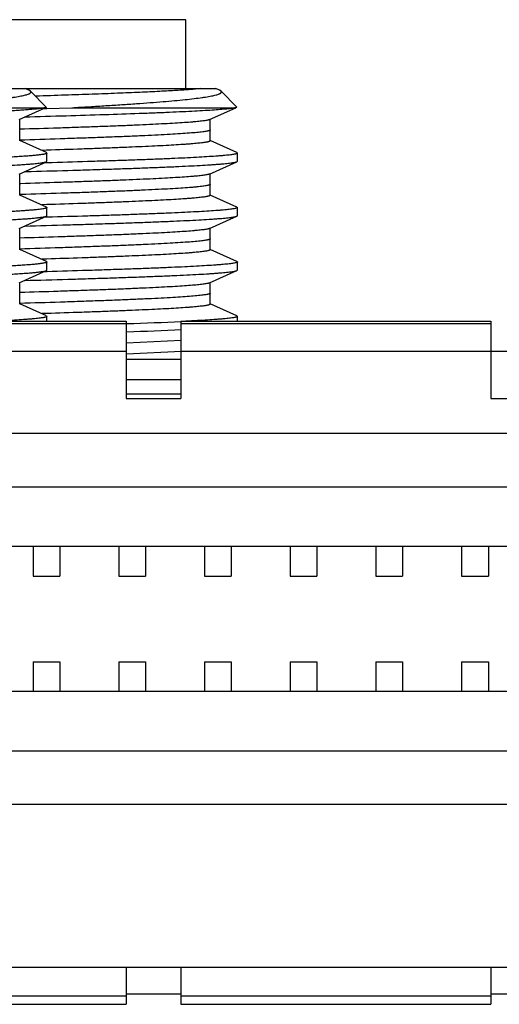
# Model space of a CAD drawing. Header units: inches. Extents: x 0 to 22, y 0 to 17.
# Tile 100 of 217: x 9.489 to 9.666, y 5.409 to 5.771. Entities that reach past the tile are written whole.
import ezdxf

# ---------------------------------------------------------------- set-up
doc = ezdxf.new("R2010")
doc.units = ezdxf.units.IN
doc.header["$LTSCALE"] = 1.21
doc.header["$MEASUREMENT"] = 0
doc.layers.get('0').update_dxf_attribs({"linetype": 'CONTINUOUS'})
doc.layers.add('02___PRT_ALL_AXES', color=7, linetype='CONTINUOUS')

msp = doc.modelspace()

# ---------------------------------------------------------------- linework, layer by layer
at = {"color": 7, "linetype": 'CONTINUOUS'}
for p, q in [((9.26045, 5.74592), (9.56132, 5.74592)), ((9.49271, 5.7453), (9.49132, 5.74592)), ((9.56271, 5.7453), (9.56132, 5.74592)), ((9.49328, 5.74494), (9.49271, 5.7453)), ((9.49328, 5.74494), (9.49908, 5.73914)), ((9.56328, 5.74494), (9.56271, 5.7453)), ((9.56328, 5.74494), (9.56908, 5.73914)), ((9.43848, 5.73892), (9.49871, 5.73892)), ((9.48908, 5.73454), (9.49872, 5.73888)), ((9.49829, 5.73862), (9.49917, 5.73865)), ((9.49901, 5.73901), (9.49871, 5.73892)), ((9.49908, 5.73914), (9.49901, 5.73901)), ((9.49925, 5.73865), (9.50848, 5.73892)), ((9.50848, 5.73892), (9.56871, 5.73892)), ((9.55908, 5.73454), (9.56872, 5.73888)), ((9.56901, 5.73901), (9.56871, 5.73892)), ((9.56908, 5.73914), (9.56901, 5.73901)), ((9.4893, 5.72673), (9.4893, 5.73463)), ((9.5593, 5.72673), (9.5593, 5.73463)), ((9.4991, 5.72242), (9.48934, 5.72682)), ((9.5691, 5.72242), (9.55934, 5.72682)), ((9.49921, 5.72329), (9.49745, 5.72323)), ((9.4993, 5.72223), (9.4991, 5.72242)), ((9.4993, 5.71923), (9.4993, 5.72223)), ((9.5693, 5.72223), (9.5691, 5.72242)), ((9.5693, 5.71923), (9.5693, 5.72223)), ((9.48908, 5.71454), (9.4991, 5.71905)), ((9.4992, 5.71865), (9.49825, 5.71862)), ((9.4991, 5.71905), (9.4993, 5.71923)), ((9.4994, 5.71866), (9.4992, 5.71865)), ((9.55908, 5.71454), (9.5691, 5.71905)), ((9.5691, 5.71905), (9.5693, 5.71923)), ((9.4893, 5.70673), (9.4893, 5.71463)), ((9.4911, 5.71542), (9.49351, 5.71549)), ((9.5593, 5.70673), (9.5593, 5.71463)), ((9.48967, 5.71099), (9.4893, 5.71098)), ((9.4991, 5.70242), (9.48934, 5.70682)), ((9.5691, 5.70242), (9.55934, 5.70682)), ((9.49923, 5.70329), (9.49746, 5.70323)), ((9.4991, 5.70242), (9.4993, 5.70223)), ((9.4993, 5.69923), (9.4993, 5.70223)), ((9.5691, 5.70242), (9.5693, 5.70223)), ((9.5693, 5.69923), (9.5693, 5.70223)), ((9.48908, 5.69454), (9.4991, 5.69905)), ((9.49924, 5.69865), (9.49826, 5.69862)), ((9.4991, 5.69905), (9.4993, 5.69923)), ((9.49945, 5.69866), (9.49924, 5.69865)), ((9.55908, 5.69454), (9.5691, 5.69905)), ((9.5691, 5.69905), (9.5693, 5.69923)), ((9.4893, 5.68673), (9.4893, 5.69463)), ((9.5593, 5.68673), (9.5593, 5.69463)), ((9.4991, 5.68242), (9.48934, 5.68682)), ((9.5691, 5.68242), (9.55934, 5.68682)), ((9.49922, 5.68329), (9.49746, 5.68323)), ((9.4991, 5.68242), (9.4993, 5.68223)), ((9.4993, 5.67923), (9.4993, 5.68223)), ((9.5691, 5.68242), (9.5693, 5.68223)), ((9.5693, 5.67923), (9.5693, 5.68223)), ((9.48908, 5.67454), (9.4991, 5.67905)), ((9.4992, 5.67865), (9.49826, 5.67862)), ((9.4991, 5.67905), (9.4993, 5.67923)), ((9.4994, 5.67866), (9.4992, 5.67865)), ((9.55908, 5.67454), (9.5691, 5.67905)), ((9.5691, 5.67905), (9.5693, 5.67923)), ((9.4893, 5.66673), (9.4893, 5.67463)), ((9.5593, 5.66673), (9.5593, 5.67463)), ((9.4991, 5.66242), (9.48934, 5.66682)), ((9.5691, 5.66242), (9.55934, 5.66682)), ((9.49919, 5.66328), (9.49744, 5.66323)), ((9.4991, 5.66242), (9.4993, 5.66223)), ((9.4993, 5.66044), (9.4993, 5.66223)), ((9.5691, 5.66242), (9.5693, 5.66223)), ((9.5693, 5.66044), (9.5693, 5.66223)), ((9.41452, 5.66044), (9.52846, 5.66044)), ((9.41452, 5.65959), (9.52846, 5.65959)), ((9.52846, 5.66044), (9.52846, 5.6321)), ((9.54854, 5.66044), (9.54854, 5.6321)), ((9.54854, 5.66044), (9.66247, 5.66044)), ((9.54854, 5.65959), (9.66247, 5.65959)), ((9.66247, 5.66044), (9.66247, 5.6321)), ((9.54869, 5.65334), (9.52856, 5.65233)), ((9.14649, 5.64947), (9.52846, 5.64947)), ((9.54854, 5.64947), (9.93051, 5.64947)), ((9.52846, 5.64652), (9.54854, 5.64652)), ((9.52846, 5.639), (9.54854, 5.639)), ((9.52846, 5.63372), (9.54854, 5.63372)), ((9.52846, 5.6321), (9.54854, 5.6321)), ((9.66247, 5.6321), (9.68255, 5.6321)), ((10.12216, 5.61916), (8.95484, 5.61916)), ((10.09558, 5.57762), (8.98141, 5.57762)), ((9.49421, 5.57762), (9.49421, 5.56679)), ((9.50405, 5.57762), (9.50405, 5.56679)), ((9.5257, 5.57762), (9.5257, 5.56679)), ((9.53555, 5.57762), (9.53555, 5.56679)), ((9.5572, 5.57762), (9.5572, 5.56679)), ((9.56704, 5.57762), (9.56704, 5.56679)), ((9.58869, 5.57762), (9.58869, 5.56679)), ((9.59854, 5.57762), (9.59854, 5.56679)), ((9.62019, 5.57762), (9.62019, 5.56679)), ((9.63003, 5.57762), (9.63003, 5.56679)), ((9.65169, 5.57762), (9.65169, 5.56679)), ((9.66153, 5.57762), (9.66153, 5.56679)), ((9.49421, 5.56679), (9.50405, 5.56679)), ((9.5257, 5.56679), (9.53555, 5.56679)), ((9.5572, 5.56679), (9.56704, 5.56679)), ((9.58869, 5.56679), (9.59854, 5.56679)), ((9.62019, 5.56679), (9.63003, 5.56679)), ((9.65169, 5.56679), (9.66153, 5.56679)), ((9.49421, 5.5353), (9.49421, 5.52447)), ((9.49421, 5.5353), (9.50405, 5.5353)), ((9.50405, 5.5353), (9.50405, 5.52447)), ((9.5257, 5.5353), (9.5257, 5.52447)), ((9.5257, 5.5353), (9.53555, 5.5353)), ((9.53555, 5.5353), (9.53555, 5.52447)), ((9.5572, 5.5353), (9.5572, 5.52447)), ((9.5572, 5.5353), (9.56704, 5.5353)), ((9.56704, 5.5353), (9.56704, 5.52447)), ((9.58869, 5.5353), (9.58869, 5.52447)), ((9.58869, 5.5353), (9.59854, 5.5353)), ((9.59854, 5.5353), (9.59854, 5.52447)), ((9.62019, 5.5353), (9.62019, 5.52447)), ((9.62019, 5.5353), (9.63003, 5.5353)), ((9.63003, 5.5353), (9.63003, 5.52447)), ((9.65169, 5.5353), (9.65169, 5.52447)), ((9.65169, 5.5353), (9.66153, 5.5353)), ((9.66153, 5.5353), (9.66153, 5.52447)), ((8.98141, 5.52447), (10.09558, 5.52447)), ((8.98164, 5.48294), (10.09536, 5.48294)), ((8.85838, 5.42309), (10.21862, 5.42309)), ((9.52846, 5.42309), (9.52846, 5.40945)), ((9.54854, 5.42309), (9.54854, 5.40945)), ((9.66247, 5.42309), (9.66247, 5.40945)), ((9.41452, 5.41257), (9.52846, 5.41257)), ((9.41452, 5.40945), (9.52846, 5.40945)), ((9.54854, 5.41257), (9.66247, 5.41257)), ((9.54854, 5.40945), (9.66247, 5.40945))]:
    msp.add_line(p, q, dxfattribs=at)
at = {"color": 9, "linetype": 'CONTINUOUS'}
for p, q in [((9.48967, 5.70699), (9.4893, 5.70698)), ((9.5487, 5.64934), (9.5286, 5.64833)), ((10.12216, 5.59947), (8.95484, 5.59947)), ((8.98164, 5.50262), (10.09536, 5.50262))]:
    msp.add_line(p, q, dxfattribs=at)
at = {"color": 7, "linetype": 'CONTINUOUS'}
for centre, radius, start, end in [((9.46998, 7.39025), 1.73168, 271.94408, 272.6064), ((9.47002, 7.38612), 1.73054, 271.94314, 272.60811)]:
    msp.add_arc(centre, radius, start, end, dxfattribs=at)
for points, knots in [([(9.55563, 5.74592), (9.55507, 5.74586), (9.55382, 5.74573), (9.5518, 5.74556), (9.54947, 5.74539), (9.54683, 5.74522), (9.5439, 5.74505), (9.53942, 5.74481), (9.53316, 5.74452), (9.5249, 5.74418), (9.51572, 5.74384), (9.50572, 5.74349), (9.49879, 5.74327), (9.49521, 5.74316)], [0, 0, 0, 0, 0.028371, 0.061967, 0.100682, 0.144404, 0.193001, 0.246336, 0.366606, 0.503803, 0.656317, 0.822367, 1, 1, 1, 1]), ([(9.43848, 5.73892), (9.44062, 5.73904), (9.44479, 5.73928), (9.45089, 5.73965), (9.45667, 5.74002), (9.46211, 5.74039), (9.46716, 5.74076), (9.47183, 5.74113), (9.47608, 5.7415), (9.4799, 5.74187), (9.48326, 5.74224), (9.48578, 5.74257), (9.48755, 5.74283), (9.4887, 5.74302), (9.48973, 5.74321), (9.49063, 5.7434), (9.49141, 5.74359), (9.49206, 5.74377), (9.49252, 5.74394), (9.49282, 5.74407), (9.493, 5.74417), (9.49315, 5.74426), (9.49327, 5.74436), (9.49335, 5.74446), (9.4934, 5.74455), (9.49342, 5.74466), (9.49341, 5.74476), (9.49336, 5.74486), (9.49331, 5.74492), (9.49328, 5.74494)], [0, 0, 0, 0, 0.114868, 0.224491, 0.32832, 0.425898, 0.516828, 0.600726, 0.677228, 0.745984, 0.806699, 0.859101, 0.882115, 0.902974, 0.921658, 0.938149, 0.952443, 0.964544, 0.974475, 0.978642, 0.98229, 0.98544, 0.988123, 0.990391, 0.992333, 0.994084, 0.995829, 0.997754, 1, 1, 1, 1]), ([(9.50848, 5.73892), (9.51062, 5.73904), (9.51479, 5.73928), (9.52089, 5.73965), (9.52667, 5.74002), (9.53211, 5.74039), (9.53716, 5.74076), (9.54183, 5.74113), (9.54608, 5.7415), (9.5499, 5.74187), (9.55326, 5.74224), (9.55578, 5.74257), (9.55755, 5.74283), (9.5587, 5.74302), (9.55973, 5.74321), (9.56063, 5.7434), (9.56141, 5.74359), (9.56206, 5.74377), (9.56252, 5.74394), (9.56282, 5.74407), (9.563, 5.74417), (9.56315, 5.74426), (9.56327, 5.74436), (9.56335, 5.74446), (9.5634, 5.74455), (9.56342, 5.74466), (9.56341, 5.74476), (9.56336, 5.74486), (9.56331, 5.74492), (9.56328, 5.74494)], [0, 0, 0, 0, 0.114868, 0.224491, 0.32832, 0.425898, 0.516828, 0.600726, 0.677228, 0.745984, 0.806699, 0.859101, 0.882115, 0.902974, 0.921658, 0.938149, 0.952443, 0.964544, 0.974475, 0.978642, 0.98229, 0.98544, 0.988123, 0.990391, 0.992333, 0.994084, 0.995829, 0.997754, 1, 1, 1, 1]), ([(9.49871, 5.73892), (9.4986, 5.73889), (9.49836, 5.73884), (9.49797, 5.73876), (9.49751, 5.73869), (9.49676, 5.73858), (9.49566, 5.73845), (9.49413, 5.7383), (9.49233, 5.73815), (9.49027, 5.738), (9.48796, 5.73785), (9.48539, 5.7377), (9.48258, 5.73755), (9.47835, 5.73734), (9.4725, 5.73709), (9.46485, 5.73679), (9.45639, 5.73649), (9.44721, 5.73619), (9.43739, 5.73589), (9.42701, 5.73558), (9.41618, 5.73528), (9.40499, 5.73498), (9.38964, 5.73458), (9.37416, 5.73418), (9.35867, 5.73378), (9.34723, 5.73348), (9.33605, 5.73317), (9.32523, 5.73287), (9.31487, 5.73257), (9.30507, 5.73227), (9.29591, 5.73197), (9.28748, 5.73167), (9.28095, 5.73141), (9.27614, 5.73121), (9.27286, 5.73106), (9.26983, 5.73091), (9.26703, 5.73075), (9.26448, 5.7306), (9.26218, 5.73045), (9.26014, 5.7303), (9.2586, 5.73017), (9.2575, 5.73007), (9.25678, 5.72999), (9.25613, 5.72992), (9.25554, 5.72984), (9.25502, 5.72977), (9.25457, 5.72969), (9.25419, 5.72962), (9.25391, 5.72955), (9.25373, 5.7295), (9.25362, 5.72946), (9.25352, 5.72943), (9.25344, 5.72939), (9.25338, 5.72935), (9.25334, 5.72931), (9.25331, 5.72928), (9.2533, 5.72925), (9.2533, 5.72923)], [0, 0, 0, 0, 0.001344, 0.002962, 0.004857, 0.007027, 0.012192, 0.01845, 0.025787, 0.034188, 0.043637, 0.054112, 0.065589, 0.078043, 0.105769, 0.137041, 0.171576, 0.209064, 0.249166, 0.291521, 0.335745, 0.38144, 0.428193, 0.523178, 0.570552, 0.617277, 0.662929, 0.707097, 0.749382, 0.789402, 0.826796, 0.861227, 0.892383, 0.906645, 0.919986, 0.932375, 0.943786, 0.954193, 0.963572, 0.971902, 0.979167, 0.982396, 0.985351, 0.988034, 0.990442, 0.992575, 0.994432, 0.996015, 0.997322, 0.997874, 0.998358, 0.998776, 0.999129, 0.999421, 0.999655, 0.999842, 1, 1, 1, 1]), ([(9.56871, 5.73892), (9.56854, 5.73888), (9.56817, 5.7388), (9.56754, 5.73869), (9.56677, 5.73858), (9.56585, 5.73848), (9.56479, 5.73837), (9.5631, 5.73821), (9.56065, 5.73803), (9.55731, 5.73781), (9.55344, 5.7376), (9.54906, 5.73738), (9.5442, 5.73716), (9.53888, 5.73694), (9.53093, 5.73664), (9.52005, 5.73627), (9.50599, 5.73584), (9.49619, 5.73556), (9.4911, 5.73542)], [0, 0, 0, 0, 0.00642, 0.014662, 0.024724, 0.036602, 0.050287, 0.065765, 0.102026, 0.14523, 0.195178, 0.251635, 0.314343, 0.382999, 0.457288, 0.621329, 0.803376, 1, 1, 1, 1]), ([(9.55908, 5.73454), (9.55903, 5.73451), (9.55893, 5.73447), (9.55875, 5.73442), (9.55854, 5.73436), (9.5582, 5.73429), (9.55768, 5.73419), (9.55695, 5.73408), (9.55609, 5.73397), (9.5551, 5.73386), (9.55397, 5.73375), (9.55221, 5.7336), (9.54969, 5.73341), (9.54628, 5.73319), (9.54239, 5.73297), (9.53803, 5.73275), (9.53323, 5.73252), (9.528, 5.7323), (9.52237, 5.73208), (9.51637, 5.73186), (9.51003, 5.73164), (9.50098, 5.73134), (9.49405, 5.73112), (9.48934, 5.73098)], [0, 0, 0, 0, 0.002163, 0.004788, 0.007885, 0.011457, 0.020033, 0.030527, 0.042937, 0.05725, 0.07345, 0.09152, 0.133198, 0.182082, 0.237942, 0.300511, 0.369482, 0.444527, 0.525275, 0.611338, 0.702295, 0.797704, 1, 1, 1, 1]), ([(9.5593, 5.72673), (9.5593, 5.72673), (9.5593, 5.72671), (9.55928, 5.72668), (9.55926, 5.72665), (9.55922, 5.72661), (9.55915, 5.72657), (9.55903, 5.72651), (9.55889, 5.72646), (9.55863, 5.72638), (9.55833, 5.72631), (9.55798, 5.72625), (9.55767, 5.72619), (9.55734, 5.72614), (9.55682, 5.72606), (9.5561, 5.72597), (9.55514, 5.72587), (9.55405, 5.72576), (9.55284, 5.72565), (9.55151, 5.72554), (9.5495, 5.7254), (9.54669, 5.72521), (9.54297, 5.725), (9.53881, 5.72478), (9.53423, 5.72457), (9.52924, 5.72436), (9.52388, 5.72414), (9.51816, 5.72393), (9.50989, 5.72363), (9.50354, 5.72342), (9.49921, 5.72329)], [0, 0, 0, 0, 0.000452, 0.000942, 0.0015, 0.002148, 0.00376, 0.005839, 0.008413, 0.011496, 0.019208, 0.023844, 0.029002, 0.03468, 0.040881, 0.054844, 0.070882, 0.088979, 0.109113, 0.131265, 0.155413, 0.209587, 0.271383, 0.340531, 0.416711, 0.499578, 0.588756, 0.683831, 0.784377, 1, 1, 1, 1]), ([(9.49929, 5.72219), (9.49928, 5.72218), (9.49926, 5.72215), (9.49921, 5.72211), (9.49915, 5.72207), (9.49903, 5.72202), (9.49883, 5.72195), (9.49854, 5.72188), (9.49819, 5.7218), (9.49776, 5.72173), (9.49726, 5.72165), (9.49646, 5.72155), (9.49529, 5.72141), (9.49367, 5.72126), (9.49179, 5.72111), (9.48964, 5.72096), (9.48723, 5.72081), (9.48456, 5.72066), (9.48164, 5.72051), (9.47849, 5.72035), (9.47509, 5.7202), (9.47012, 5.71999), (9.46338, 5.71973), (9.45471, 5.71943), (9.44532, 5.71913), (9.43529, 5.71882), (9.42472, 5.71852), (9.4137, 5.71822), (9.40234, 5.71791), (9.39074, 5.71761), (9.379, 5.7173), (9.36725, 5.717), (9.35557, 5.7167), (9.34409, 5.71639), (9.3329, 5.71609), (9.32211, 5.71578), (9.31182, 5.71548), (9.30212, 5.71518), (9.29311, 5.71487), (9.28486, 5.71457), (9.27745, 5.71427), (9.27184, 5.71401), (9.26782, 5.7138), (9.26517, 5.71365), (9.26278, 5.7135), (9.26065, 5.71334), (9.25879, 5.71319), (9.25719, 5.71304), (9.25604, 5.71291), (9.25525, 5.7128), (9.25477, 5.71273), (9.25435, 5.71265), (9.254, 5.71258), (9.25373, 5.7125), (9.25357, 5.71245), (9.2535, 5.71242)], [0, 0, 0, 0, 0.000194, 0.000437, 0.00074, 0.001106, 0.002038, 0.003243, 0.004726, 0.006489, 0.008533, 0.010857, 0.016341, 0.022932, 0.030618, 0.039382, 0.049203, 0.060062, 0.071932, 0.084786, 0.098596, 0.11333, 0.145431, 0.180796, 0.2191, 0.259991, 0.303093, 0.348009, 0.394328, 0.441623, 0.489461, 0.537401, 0.585, 0.631822, 0.677435, 0.721422, 0.763376, 0.802915, 0.839673, 0.873313, 0.903527, 0.930038, 0.941828, 0.952604, 0.962342, 0.97102, 0.978619, 0.985122, 0.990517, 0.992796, 0.994794, 0.996512, 0.997951, 0.999112, 1, 1, 1, 1]), ([(9.4993, 5.72223), (9.4993, 5.72223), (9.4993, 5.72222), (9.49929, 5.7222), (9.49929, 5.72219)], [0, 0, 0, 0, 0.241161, 1, 1, 1, 1]), ([(9.56929, 5.72219), (9.56928, 5.72217), (9.56924, 5.72213), (9.56915, 5.72207), (9.56903, 5.72202), (9.56887, 5.72197), (9.56867, 5.72191), (9.56834, 5.72183), (9.56783, 5.72174), (9.56711, 5.72163), (9.56624, 5.72152), (9.56523, 5.72141), (9.56408, 5.7213), (9.56278, 5.72119), (9.56077, 5.72104), (9.55792, 5.72085), (9.5541, 5.72063), (9.54976, 5.72041), (9.54492, 5.72019), (9.53961, 5.71997), (9.53384, 5.71975), (9.52766, 5.71953), (9.52108, 5.71931), (9.51162, 5.71901), (9.50435, 5.7188), (9.4994, 5.71866)], [0, 0, 0, 0, 0.001036, 0.002472, 0.004373, 0.006763, 0.009656, 0.013058, 0.021403, 0.031811, 0.044279, 0.058795, 0.075347, 0.093918, 0.11449, 0.161529, 0.216243, 0.278377, 0.347628, 0.423672, 0.506138, 0.594636, 0.688735, 0.787986, 1, 1, 1, 1]), ([(9.5693, 5.72223), (9.5693, 5.72223), (9.5693, 5.72222), (9.56929, 5.7222), (9.56929, 5.72219)], [0, 0, 0, 0, 0.241161, 1, 1, 1, 1]), ([(9.42351, 5.71549), (9.42864, 5.71563), (9.43618, 5.71585), (9.44602, 5.71615), (9.45292, 5.71637), (9.45944, 5.71659), (9.46555, 5.71682), (9.47123, 5.71704), (9.47645, 5.71726), (9.48117, 5.71748), (9.48538, 5.7177), (9.48856, 5.71789), (9.49083, 5.71804), (9.49232, 5.71816), (9.49367, 5.71827), (9.49488, 5.71838), (9.49595, 5.71849), (9.49686, 5.7186), (9.49763, 5.71871), (9.49818, 5.7188), (9.49855, 5.71888), (9.49876, 5.71894), (9.49894, 5.71899), (9.49905, 5.71903), (9.4991, 5.71905)], [0, 0, 0, 0, 0.203203, 0.298997, 0.390264, 0.476576, 0.557517, 0.632681, 0.701705, 0.764253, 0.820023, 0.868745, 0.890387, 0.910183, 0.928111, 0.944146, 0.958272, 0.970478, 0.980753, 0.989089, 0.992532, 0.995495, 0.997981, 1, 1, 1, 1]), ([(9.49351, 5.71549), (9.49864, 5.71563), (9.50618, 5.71585), (9.51602, 5.71615), (9.52292, 5.71637), (9.52944, 5.71659), (9.53555, 5.71682), (9.54123, 5.71704), (9.54645, 5.71726), (9.55117, 5.71748), (9.55538, 5.7177), (9.55856, 5.71789), (9.56083, 5.71804), (9.56232, 5.71816), (9.56367, 5.71827), (9.56488, 5.71838), (9.56595, 5.71849), (9.56686, 5.7186), (9.56763, 5.71871), (9.56818, 5.7188), (9.56855, 5.71888), (9.56876, 5.71894), (9.56894, 5.71899), (9.56905, 5.71903), (9.5691, 5.71905)], [0, 0, 0, 0, 0.203203, 0.298997, 0.390264, 0.476576, 0.557517, 0.632681, 0.701705, 0.764253, 0.820023, 0.868745, 0.890387, 0.910183, 0.928111, 0.944146, 0.958272, 0.970478, 0.980753, 0.989089, 0.992532, 0.995495, 0.997981, 1, 1, 1, 1]), ([(9.55908, 5.71454), (9.55903, 5.71451), (9.55893, 5.71447), (9.55875, 5.71442), (9.55855, 5.71437), (9.5582, 5.71429), (9.55768, 5.71419), (9.55696, 5.71408), (9.55611, 5.71397), (9.55512, 5.71386), (9.554, 5.71375), (9.55224, 5.7136), (9.54973, 5.71341), (9.54635, 5.71319), (9.54248, 5.71297), (9.53814, 5.71275), (9.53336, 5.71253), (9.52815, 5.71231), (9.52255, 5.71209), (9.51658, 5.71187), (9.51027, 5.71165), (9.50126, 5.71135), (9.49436, 5.71113), (9.48967, 5.71099)], [0, 0, 0, 0, 0.002166, 0.004795, 0.007894, 0.011469, 0.020048, 0.030543, 0.042951, 0.057262, 0.073459, 0.091524, 0.133187, 0.182054, 0.237893, 0.300442, 0.369394, 0.444426, 0.525163, 0.611215, 0.702175, 0.797626, 1, 1, 1, 1]), ([(9.5593, 5.70673), (9.5593, 5.70673), (9.5593, 5.70671), (9.55928, 5.70668), (9.55926, 5.70665), (9.55922, 5.70661), (9.55915, 5.70657), (9.55903, 5.70651), (9.55889, 5.70646), (9.55863, 5.70638), (9.55822, 5.70629), (9.55764, 5.70619), (9.55694, 5.70608), (9.5561, 5.70597), (9.55514, 5.70587), (9.55405, 5.70576), (9.55285, 5.70565), (9.55152, 5.70554), (9.5495, 5.7054), (9.54669, 5.70521), (9.54298, 5.705), (9.53882, 5.70478), (9.53424, 5.70457), (9.52926, 5.70436), (9.5239, 5.70414), (9.51818, 5.70393), (9.50992, 5.70363), (9.50357, 5.70342), (9.49923, 5.70329)], [0, 0, 0, 0, 0.000452, 0.000942, 0.0015, 0.002148, 0.00376, 0.00584, 0.008415, 0.011498, 0.019208, 0.028999, 0.040877, 0.054841, 0.070878, 0.088972, 0.109104, 0.131254, 0.155402, 0.20957, 0.271362, 0.340506, 0.41668, 0.499547, 0.588721, 0.683787, 0.784321, 1, 1, 1, 1]), ([(9.49929, 5.70219), (9.49928, 5.70217), (9.49923, 5.70212), (9.49914, 5.70207), (9.499, 5.70201), (9.49883, 5.70195), (9.49862, 5.7019), (9.49825, 5.70181), (9.4977, 5.70172), (9.49691, 5.7016), (9.49596, 5.70149), (9.49485, 5.70137), (9.49359, 5.70126), (9.49217, 5.70114), (9.4906, 5.70103), (9.48888, 5.70091), (9.48629, 5.70075), (9.4827, 5.70056), (9.47797, 5.70033), (9.4727, 5.7001), (9.46692, 5.69987), (9.46066, 5.69964), (9.45396, 5.69941), (9.44684, 5.69918), (9.43665, 5.69886), (9.42883, 5.69864), (9.42351, 5.69849)], [0, 0, 0, 0, 0.001014, 0.002439, 0.004337, 0.006733, 0.009639, 0.01306, 0.021464, 0.031954, 0.044523, 0.059159, 0.07585, 0.094576, 0.115312, 0.13803, 0.162705, 0.217791, 0.280277, 0.349841, 0.426115, 0.508704, 0.59716, 0.691022, 0.789811, 1, 1, 1, 1]), ([(9.4993, 5.70223), (9.4993, 5.70223), (9.4993, 5.70222), (9.49929, 5.7022), (9.49929, 5.70219)], [0, 0, 0, 0, 0.240788, 1, 1, 1, 1]), ([(9.56929, 5.70219), (9.56928, 5.70217), (9.56923, 5.70213), (9.56915, 5.70207), (9.56902, 5.70202), (9.56886, 5.70196), (9.56867, 5.70191), (9.56834, 5.70183), (9.56783, 5.70174), (9.5671, 5.70163), (9.56624, 5.70152), (9.56523, 5.70141), (9.56407, 5.7013), (9.56278, 5.70119), (9.56077, 5.70104), (9.55792, 5.70085), (9.5541, 5.70063), (9.54977, 5.70041), (9.54493, 5.70019), (9.53962, 5.69997), (9.53386, 5.69975), (9.52768, 5.69953), (9.52111, 5.69931), (9.51165, 5.69901), (9.50439, 5.6988), (9.49945, 5.69866)], [0, 0, 0, 0, 0.001042, 0.002486, 0.004393, 0.006791, 0.009691, 0.013101, 0.021459, 0.031879, 0.044357, 0.058881, 0.075441, 0.09402, 0.114596, 0.161638, 0.216355, 0.278482, 0.347726, 0.423755, 0.506209, 0.594688, 0.68876, 0.787984, 1, 1, 1, 1]), ([(9.5693, 5.70223), (9.5693, 5.70223), (9.5693, 5.70222), (9.56929, 5.7022), (9.56929, 5.70219)], [0, 0, 0, 0, 0.240788, 1, 1, 1, 1]), ([(9.2533, 5.68923), (9.2533, 5.68925), (9.25331, 5.68928), (9.25334, 5.68932), (9.25338, 5.68935), (9.25345, 5.68939), (9.25353, 5.68943), (9.25363, 5.68947), (9.25374, 5.68951), (9.25393, 5.68956), (9.25421, 5.68962), (9.2546, 5.6897), (9.25507, 5.68978), (9.2556, 5.68985), (9.2562, 5.68993), (9.25688, 5.69), (9.25762, 5.69008), (9.25874, 5.69019), (9.26032, 5.69032), (9.26241, 5.69047), (9.26477, 5.69062), (9.26739, 5.69078), (9.27026, 5.69093), (9.27338, 5.69108), (9.27673, 5.69123), (9.28166, 5.69144), (9.28836, 5.6917), (9.29699, 5.69201), (9.30636, 5.69231), (9.31637, 5.69262), (9.32694, 5.69292), (9.33797, 5.69323), (9.34936, 5.69353), (9.361, 5.69384), (9.37278, 5.69414), (9.38459, 5.69445), (9.39632, 5.69475), (9.40787, 5.69506), (9.41913, 5.69536), (9.42998, 5.69567), (9.44034, 5.69597), (9.45011, 5.69628), (9.45919, 5.69658), (9.4675, 5.69689), (9.47496, 5.69719), (9.48062, 5.69745), (9.48467, 5.69766), (9.48734, 5.69782), (9.48975, 5.69797), (9.4919, 5.69812), (9.49377, 5.69827), (9.49538, 5.69842), (9.49654, 5.69856), (9.49733, 5.69866), (9.49782, 5.69874), (9.49824, 5.69881), (9.49859, 5.69889), (9.49887, 5.69896), (9.49903, 5.69902), (9.4991, 5.69905)], [0, 0, 0, 0, 0.00016, 0.00035, 0.000589, 0.000887, 0.001248, 0.001676, 0.002172, 0.002737, 0.004077, 0.005697, 0.007601, 0.009787, 0.012256, 0.015005, 0.018035, 0.021342, 0.028787, 0.037324, 0.046933, 0.057592, 0.069278, 0.081963, 0.095618, 0.110212, 0.14208, 0.177272, 0.215461, 0.256295, 0.299394, 0.344359, 0.390773, 0.438206, 0.486219, 0.534365, 0.582197, 0.629271, 0.675151, 0.719412, 0.761644, 0.801456, 0.838478, 0.872365, 0.902807, 0.929519, 0.941399, 0.952258, 0.96207, 0.970814, 0.978471, 0.985022, 0.990456, 0.992751, 0.994763, 0.996493, 0.99794, 0.999108, 1, 1, 1, 1]), ([(9.49118, 5.69542), (9.49644, 5.69557), (9.5042, 5.69579), (9.51433, 5.6961), (9.52143, 5.69632), (9.52816, 5.69655), (9.53446, 5.69678), (9.54032, 5.697), (9.54571, 5.69723), (9.55059, 5.69745), (9.55494, 5.69768), (9.55822, 5.69787), (9.56057, 5.69803), (9.56211, 5.69814), (9.56351, 5.69825), (9.56475, 5.69836), (9.56585, 5.69848), (9.5668, 5.69859), (9.56759, 5.6987), (9.56816, 5.6988), (9.56853, 5.69888), (9.56876, 5.69893), (9.56894, 5.69899), (9.56905, 5.69903), (9.5691, 5.69905)], [0, 0, 0, 0, 0.202611, 0.298257, 0.389477, 0.475805, 0.556809, 0.632072, 0.701222, 0.763901, 0.819803, 0.86864, 0.890333, 0.910175, 0.928138, 0.944199, 0.958344, 0.970558, 0.980831, 0.989153, 0.992584, 0.995532, 0.998001, 1, 1, 1, 1]), ([(9.55908, 5.69454), (9.55903, 5.69451), (9.55893, 5.69447), (9.55875, 5.69442), (9.55854, 5.69436), (9.5582, 5.69429), (9.55768, 5.69419), (9.55695, 5.69408), (9.55609, 5.69397), (9.5551, 5.69386), (9.55397, 5.69375), (9.55221, 5.6936), (9.54969, 5.69341), (9.54628, 5.69319), (9.54239, 5.69297), (9.53803, 5.69275), (9.53322, 5.69252), (9.52799, 5.6923), (9.52236, 5.69208), (9.51636, 5.69186), (9.51002, 5.69164), (9.50097, 5.69134), (9.49404, 5.69112), (9.48933, 5.69098)], [0, 0, 0, 0, 0.002162, 0.004788, 0.007885, 0.011457, 0.020035, 0.030528, 0.042936, 0.057249, 0.073451, 0.091522, 0.133197, 0.182084, 0.237943, 0.300513, 0.369484, 0.444529, 0.525278, 0.61134, 0.702298, 0.797705, 1, 1, 1, 1]), ([(9.5593, 5.68673), (9.5593, 5.68673), (9.5593, 5.68671), (9.55928, 5.68668), (9.55926, 5.68665), (9.55922, 5.68661), (9.55915, 5.68657), (9.55903, 5.68651), (9.55889, 5.68646), (9.55863, 5.68638), (9.55822, 5.68629), (9.55764, 5.68619), (9.55693, 5.68608), (9.5561, 5.68597), (9.55514, 5.68587), (9.55405, 5.68576), (9.55284, 5.68565), (9.55151, 5.68554), (9.5495, 5.6854), (9.54669, 5.68521), (9.54297, 5.685), (9.53882, 5.68478), (9.53423, 5.68457), (9.52925, 5.68436), (9.52389, 5.68414), (9.51816, 5.68393), (9.5099, 5.68363), (9.50355, 5.68342), (9.49922, 5.68329)], [0, 0, 0, 0, 0.000452, 0.000942, 0.0015, 0.002148, 0.00376, 0.00584, 0.008415, 0.011497, 0.019209, 0.029001, 0.040879, 0.054843, 0.070882, 0.088977, 0.109111, 0.131262, 0.155411, 0.209584, 0.271378, 0.340527, 0.416706, 0.499573, 0.58875, 0.683826, 0.784373, 1, 1, 1, 1]), ([(9.49929, 5.68219), (9.49928, 5.68218), (9.49926, 5.68215), (9.49921, 5.68211), (9.49915, 5.68207), (9.49903, 5.68202), (9.49883, 5.68195), (9.49854, 5.68188), (9.49819, 5.6818), (9.49776, 5.68173), (9.49726, 5.68165), (9.49646, 5.68155), (9.49529, 5.68141), (9.49367, 5.68126), (9.49179, 5.68111), (9.48964, 5.68096), (9.48723, 5.68081), (9.48456, 5.68066), (9.48164, 5.68051), (9.47849, 5.68035), (9.47509, 5.6802), (9.47012, 5.67999), (9.46338, 5.67973), (9.45471, 5.67943), (9.44532, 5.67913), (9.43529, 5.67882), (9.42472, 5.67852), (9.4137, 5.67822), (9.40234, 5.67791), (9.39074, 5.67761), (9.379, 5.6773), (9.36725, 5.677), (9.35557, 5.6767), (9.34409, 5.67639), (9.3329, 5.67609), (9.32211, 5.67578), (9.31182, 5.67548), (9.30212, 5.67518), (9.29311, 5.67487), (9.28486, 5.67457), (9.27745, 5.67427), (9.27184, 5.67401), (9.26782, 5.6738), (9.26517, 5.67365), (9.26278, 5.6735), (9.26065, 5.67334), (9.25879, 5.67319), (9.25719, 5.67304), (9.25604, 5.67291), (9.25525, 5.6728), (9.25477, 5.67273), (9.25435, 5.67265), (9.254, 5.67258), (9.25373, 5.6725), (9.25357, 5.67245), (9.2535, 5.67242)], [0, 0, 0, 0, 0.000194, 0.000437, 0.00074, 0.001106, 0.002038, 0.003243, 0.004726, 0.006489, 0.008533, 0.010857, 0.016341, 0.022932, 0.030618, 0.039382, 0.049203, 0.060062, 0.071932, 0.084786, 0.098596, 0.11333, 0.14543, 0.180796, 0.219101, 0.259992, 0.303094, 0.348011, 0.394329, 0.441625, 0.489463, 0.537402, 0.585001, 0.631823, 0.677436, 0.721423, 0.763377, 0.802916, 0.839674, 0.873313, 0.903528, 0.930038, 0.941828, 0.952604, 0.962342, 0.97102, 0.978619, 0.985122, 0.990517, 0.992796, 0.994794, 0.996513, 0.997951, 0.999112, 1, 1, 1, 1]), ([(9.4993, 5.68223), (9.4993, 5.68223), (9.4993, 5.68222), (9.49929, 5.6822), (9.49929, 5.68219)], [0, 0, 0, 0, 0.241154, 1, 1, 1, 1]), ([(9.56929, 5.68219), (9.56928, 5.68217), (9.56924, 5.68213), (9.56915, 5.68207), (9.56903, 5.68202), (9.56887, 5.68197), (9.56867, 5.68191), (9.56834, 5.68183), (9.56783, 5.68174), (9.56711, 5.68163), (9.56624, 5.68152), (9.56523, 5.68141), (9.56408, 5.6813), (9.56278, 5.68119), (9.56077, 5.68104), (9.55792, 5.68085), (9.5541, 5.68063), (9.54976, 5.68041), (9.54492, 5.68019), (9.53961, 5.67997), (9.53385, 5.67975), (9.52766, 5.67953), (9.52108, 5.67931), (9.51162, 5.67901), (9.50435, 5.6788), (9.4994, 5.67866)], [0, 0, 0, 0, 0.001036, 0.002473, 0.004373, 0.006764, 0.009657, 0.013059, 0.021404, 0.031812, 0.04428, 0.058796, 0.075347, 0.093918, 0.11449, 0.161528, 0.216242, 0.278375, 0.347625, 0.423669, 0.506134, 0.594632, 0.688732, 0.787983, 1, 1, 1, 1]), ([(9.5693, 5.68223), (9.5693, 5.68223), (9.5693, 5.68222), (9.56929, 5.6822), (9.56929, 5.68219)], [0, 0, 0, 0, 0.241154, 1, 1, 1, 1]), ([(9.2533, 5.66923), (9.2533, 5.66925), (9.25331, 5.66928), (9.25334, 5.66932), (9.25338, 5.66935), (9.25345, 5.66939), (9.25353, 5.66943), (9.25363, 5.66947), (9.25374, 5.66951), (9.25393, 5.66956), (9.25421, 5.66962), (9.2546, 5.6697), (9.25507, 5.66978), (9.2556, 5.66985), (9.2562, 5.66993), (9.25688, 5.67), (9.25762, 5.67008), (9.25874, 5.67019), (9.26032, 5.67032), (9.26241, 5.67047), (9.26477, 5.67062), (9.26739, 5.67078), (9.27026, 5.67093), (9.27338, 5.67108), (9.27673, 5.67123), (9.28166, 5.67144), (9.28836, 5.6717), (9.29699, 5.67201), (9.30636, 5.67231), (9.31637, 5.67262), (9.32694, 5.67292), (9.33797, 5.67323), (9.34936, 5.67353), (9.361, 5.67384), (9.37278, 5.67414), (9.38459, 5.67445), (9.39632, 5.67475), (9.40787, 5.67506), (9.41913, 5.67536), (9.42998, 5.67567), (9.44034, 5.67597), (9.45011, 5.67628), (9.45919, 5.67658), (9.4675, 5.67689), (9.47496, 5.67719), (9.48062, 5.67745), (9.48467, 5.67766), (9.48734, 5.67782), (9.48975, 5.67797), (9.4919, 5.67812), (9.49377, 5.67827), (9.49538, 5.67842), (9.49654, 5.67856), (9.49733, 5.67866), (9.49782, 5.67874), (9.49824, 5.67881), (9.49859, 5.67889), (9.49887, 5.67896), (9.49903, 5.67902), (9.4991, 5.67905)], [0, 0, 0, 0, 0.00016, 0.00035, 0.000589, 0.000887, 0.001248, 0.001676, 0.002172, 0.002737, 0.004077, 0.005697, 0.007601, 0.009787, 0.012256, 0.015005, 0.018034, 0.021342, 0.028787, 0.037324, 0.046933, 0.057592, 0.069278, 0.081963, 0.095618, 0.110212, 0.14208, 0.177272, 0.215461, 0.256295, 0.299394, 0.344359, 0.390773, 0.438206, 0.486219, 0.534365, 0.582197, 0.629271, 0.675151, 0.719413, 0.761645, 0.801457, 0.838478, 0.872366, 0.902807, 0.929519, 0.9414, 0.952258, 0.96207, 0.970814, 0.978471, 0.985022, 0.990456, 0.992751, 0.994763, 0.996493, 0.99794, 0.999108, 1, 1, 1, 1]), ([(9.49118, 5.67542), (9.49645, 5.67557), (9.5042, 5.67579), (9.51433, 5.6761), (9.52143, 5.67632), (9.52816, 5.67655), (9.53446, 5.67678), (9.54032, 5.677), (9.54571, 5.67723), (9.55059, 5.67745), (9.55494, 5.67768), (9.55822, 5.67787), (9.56057, 5.67803), (9.56211, 5.67814), (9.56351, 5.67825), (9.56475, 5.67836), (9.56585, 5.67848), (9.5668, 5.67859), (9.56759, 5.6787), (9.56816, 5.6788), (9.56853, 5.67888), (9.56876, 5.67893), (9.56894, 5.67899), (9.56905, 5.67903), (9.5691, 5.67905)], [0, 0, 0, 0, 0.202613, 0.29826, 0.38948, 0.475809, 0.556812, 0.632076, 0.701225, 0.763904, 0.819805, 0.868641, 0.890334, 0.910175, 0.928138, 0.9442, 0.958344, 0.970559, 0.980831, 0.989153, 0.992584, 0.995532, 0.998001, 1, 1, 1, 1]), ([(9.55908, 5.67454), (9.55903, 5.67451), (9.55893, 5.67447), (9.55875, 5.67442), (9.55854, 5.67436), (9.5582, 5.67429), (9.55768, 5.67419), (9.55695, 5.67408), (9.55609, 5.67397), (9.5551, 5.67386), (9.55398, 5.67375), (9.55221, 5.6736), (9.54969, 5.67341), (9.54629, 5.67319), (9.5424, 5.67297), (9.53805, 5.67275), (9.53324, 5.67253), (9.52801, 5.6723), (9.52239, 5.67208), (9.51639, 5.67186), (9.51005, 5.67164), (9.50101, 5.67134), (9.49408, 5.67112), (9.48937, 5.67098)], [0, 0, 0, 0, 0.002162, 0.004788, 0.007885, 0.011458, 0.020037, 0.030531, 0.042938, 0.05725, 0.073451, 0.091523, 0.133195, 0.18208, 0.237936, 0.300504, 0.369474, 0.444515, 0.525264, 0.611325, 0.702284, 0.797694, 1, 1, 1, 1]), ([(9.5593, 5.66673), (9.5593, 5.66673), (9.5593, 5.66671), (9.55928, 5.66668), (9.55926, 5.66665), (9.55922, 5.66661), (9.55915, 5.66657), (9.55903, 5.66651), (9.55889, 5.66646), (9.55863, 5.66638), (9.55832, 5.66631), (9.55798, 5.66625), (9.55767, 5.66619), (9.55733, 5.66614), (9.55682, 5.66606), (9.5561, 5.66597), (9.55514, 5.66587), (9.55405, 5.66576), (9.55284, 5.66565), (9.55151, 5.66554), (9.54949, 5.66539), (9.54668, 5.66521), (9.54297, 5.665), (9.53881, 5.66478), (9.53422, 5.66457), (9.52924, 5.66435), (9.52387, 5.66414), (9.51814, 5.66393), (9.50988, 5.66363), (9.50353, 5.66342), (9.49919, 5.66328)], [0, 0, 0, 0, 0.000452, 0.000942, 0.0015, 0.002148, 0.003759, 0.005839, 0.008413, 0.011496, 0.019208, 0.023844, 0.029002, 0.034681, 0.040882, 0.054845, 0.070883, 0.088981, 0.109116, 0.131268, 0.155416, 0.209592, 0.271389, 0.340538, 0.416719, 0.499586, 0.588764, 0.683838, 0.784382, 1, 1, 1, 1]), ([(9.4993, 5.66223), (9.4993, 5.66223), (9.4993, 5.66222), (9.49929, 5.6622), (9.49929, 5.66219)], [0, 0, 0, 0, 0.241156, 1, 1, 1, 1]), ([(9.5693, 5.66223), (9.5693, 5.66223), (9.5693, 5.66222), (9.56929, 5.6622), (9.56929, 5.66219)], [0, 0, 0, 0, 0.241156, 1, 1, 1, 1]), ([(9.49929, 5.66219), (9.49928, 5.66217), (9.49924, 5.66213), (9.49915, 5.66208), (9.49903, 5.66202), (9.49888, 5.66197), (9.49868, 5.66191), (9.49836, 5.66184), (9.49786, 5.66174), (9.49715, 5.66164), (9.49631, 5.66153), (9.49532, 5.66142), (9.49419, 5.66131), (9.49292, 5.6612), (9.49095, 5.66105), (9.48816, 5.66086), (9.48442, 5.66065), (9.48175, 5.66051), (9.48033, 5.66044)], [0, 0, 0, 0, 0.003751, 0.008937, 0.015784, 0.024387, 0.034792, 0.047022, 0.077006, 0.114395, 0.159174, 0.211306, 0.270743, 0.337434, 0.41131, 0.580243, 0.776773, 1, 1, 1, 1]), ([(9.56929, 5.66219), (9.56928, 5.66217), (9.56924, 5.66213), (9.56915, 5.66208), (9.56903, 5.66202), (9.56888, 5.66197), (9.56868, 5.66191), (9.56836, 5.66184), (9.56786, 5.66174), (9.56715, 5.66164), (9.56631, 5.66153), (9.56532, 5.66142), (9.56419, 5.66131), (9.56292, 5.6612), (9.56095, 5.66105), (9.55816, 5.66086), (9.55442, 5.66065), (9.55175, 5.66051), (9.55033, 5.66044)], [0, 0, 0, 0, 0.003751, 0.008937, 0.015784, 0.024387, 0.034792, 0.047022, 0.077006, 0.114395, 0.159174, 0.211306, 0.270743, 0.337434, 0.41131, 0.580243, 0.776773, 1, 1, 1, 1])]:
    msp.add_open_spline(points, degree=3, knots=knots, dxfattribs=at)
msp.add_open_spline([(9.49917, 5.73865), (9.4992, 5.73865), (9.49923, 5.73865), (9.49925, 5.73865)], degree=3, dxfattribs=at)
at = {"color": 9, "linetype": 'CONTINUOUS'}
for points, knots in [([(9.5593, 5.73073), (9.5593, 5.73072), (9.5593, 5.7307), (9.55928, 5.73067), (9.55926, 5.73064), (9.55921, 5.7306), (9.55912, 5.73055), (9.55898, 5.73049), (9.55881, 5.73044), (9.5586, 5.73038), (9.55835, 5.73032), (9.55794, 5.73024), (9.55733, 5.73014), (9.55649, 5.73002), (9.5555, 5.7299), (9.55389, 5.72974), (9.55151, 5.72954), (9.54822, 5.72931), (9.54439, 5.72908), (9.54001, 5.72884), (9.53513, 5.72861), (9.52977, 5.72838), (9.52395, 5.72814), (9.51771, 5.72791), (9.51108, 5.72768), (9.50156, 5.72736), (9.49427, 5.72713), (9.4893, 5.72698)], [0, 0, 0, 0, 0.000424, 0.000889, 0.001429, 0.002064, 0.003667, 0.005756, 0.008356, 0.011476, 0.015123, 0.0193, 0.029247, 0.041322, 0.055518, 0.071817, 0.110642, 0.157612, 0.212472, 0.274934, 0.344659, 0.421272, 0.504357, 0.593463, 0.68811, 0.787778, 1, 1, 1, 1]), ([(9.5593, 5.71073), (9.5593, 5.71072), (9.5593, 5.7107), (9.55928, 5.71067), (9.55926, 5.71064), (9.55921, 5.7106), (9.55912, 5.71055), (9.55898, 5.71049), (9.55881, 5.71044), (9.5586, 5.71038), (9.55835, 5.71032), (9.55795, 5.71024), (9.55735, 5.71014), (9.55651, 5.71002), (9.55553, 5.70991), (9.5544, 5.70979), (9.55312, 5.70967), (9.55113, 5.70951), (9.54829, 5.70931), (9.54447, 5.70908), (9.54013, 5.70885), (9.53527, 5.70862), (9.52993, 5.70838), (9.52415, 5.70815), (9.51794, 5.70792), (9.51134, 5.70768), (9.50188, 5.70737), (9.49461, 5.70714), (9.48967, 5.70699)], [0, 0, 0, 0, 0.000424, 0.000891, 0.001431, 0.002067, 0.00367, 0.005759, 0.008358, 0.011476, 0.015121, 0.019295, 0.029236, 0.041304, 0.055491, 0.07178, 0.090151, 0.110582, 0.157527, 0.21236, 0.274797, 0.344499, 0.421098, 0.504177, 0.593279, 0.687934, 0.787654, 1, 1, 1, 1]), ([(9.5593, 5.69073), (9.5593, 5.69072), (9.5593, 5.6907), (9.55928, 5.69067), (9.55926, 5.69064), (9.55921, 5.6906), (9.55912, 5.69055), (9.55898, 5.69049), (9.55881, 5.69044), (9.5586, 5.69038), (9.55835, 5.69032), (9.55794, 5.69024), (9.55733, 5.69014), (9.5565, 5.69002), (9.55551, 5.6899), (9.55389, 5.68974), (9.55151, 5.68954), (9.54823, 5.68931), (9.54439, 5.68908), (9.54002, 5.68884), (9.53514, 5.68861), (9.52978, 5.68838), (9.52396, 5.68814), (9.51772, 5.68791), (9.5111, 5.68768), (9.50159, 5.68736), (9.49429, 5.68713), (9.48933, 5.68698)], [0, 0, 0, 0, 0.000424, 0.000889, 0.001429, 0.002064, 0.003667, 0.005756, 0.008355, 0.011476, 0.015123, 0.0193, 0.029247, 0.04132, 0.055515, 0.071814, 0.110637, 0.157605, 0.212463, 0.274923, 0.344647, 0.421258, 0.504343, 0.593449, 0.688097, 0.787767, 1, 1, 1, 1]), ([(9.5593, 5.67073), (9.5593, 5.67072), (9.5593, 5.6707), (9.55928, 5.67067), (9.55926, 5.67064), (9.55921, 5.6706), (9.55912, 5.67055), (9.55898, 5.67049), (9.55881, 5.67044), (9.5586, 5.67038), (9.55835, 5.67032), (9.55794, 5.67024), (9.55734, 5.67014), (9.5565, 5.67002), (9.55551, 5.6699), (9.5539, 5.66974), (9.55152, 5.66954), (9.54824, 5.66931), (9.5444, 5.66908), (9.54003, 5.66884), (9.53516, 5.66861), (9.5298, 5.66838), (9.52398, 5.66814), (9.51775, 5.66791), (9.51113, 5.66768), (9.50162, 5.66736), (9.49433, 5.66713), (9.48937, 5.66698)], [0, 0, 0, 0, 0.000424, 0.000889, 0.001429, 0.002065, 0.003667, 0.005756, 0.008354, 0.011474, 0.015122, 0.019298, 0.029246, 0.041318, 0.055511, 0.071809, 0.110631, 0.157594, 0.212451, 0.274907, 0.344629, 0.421237, 0.504322, 0.593428, 0.688078, 0.787752, 1, 1, 1, 1])]:
    msp.add_open_spline(points, degree=3, knots=knots, dxfattribs=at)
at = {"layer": '02___PRT_ALL_AXES', "color": 7, "linetype": 'CONTINUOUS'}
for p, q in [((9.5503, 5.77125), (9.2723, 5.77125)), ((9.5503, 5.74592), (9.5503, 5.77125)), ((9.4993, 5.71923), (9.4993, 5.72223)), ((9.5693, 5.71923), (9.5693, 5.72223)), ((9.4993, 5.69923), (9.4993, 5.70223)), ((9.5693, 5.69923), (9.5693, 5.70223)), ((9.4993, 5.67923), (9.4993, 5.68223)), ((9.5693, 5.67923), (9.5693, 5.68223)), ((9.4993, 5.66044), (9.4993, 5.66223)), ((9.5693, 5.66044), (9.5693, 5.66223)), ((9.52846, 5.41325), (9.54854, 5.41325)), ((9.66247, 5.41325), (9.68255, 5.41325))]:
    msp.add_line(p, q, dxfattribs=at)

doc.saveas('drawing.dxf')
